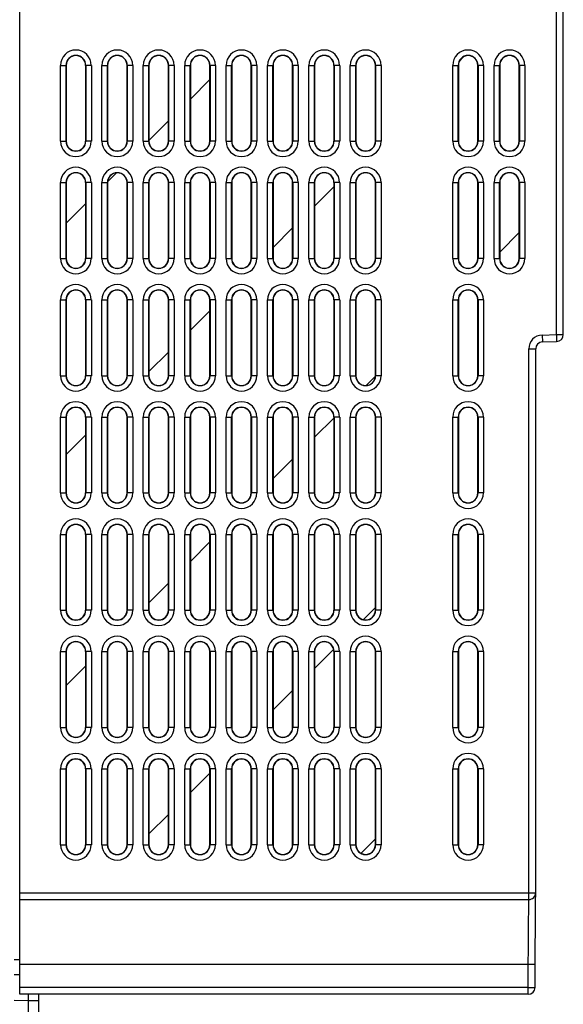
# Model space of a CAD drawing. Header units: millimetres. Extents: x 0 to 1500, y 0 to 1200.
# Tile 13 of 36: x 139 to 218, y 402 to 544. Entities that reach past the tile are written whole.
import ezdxf

# ---------------------------------------------------------------- set-up
doc = ezdxf.new("R2010")
doc.units = ezdxf.units.MM
doc.header["$LTSCALE"] = 82.5
doc.layers.add('00_COMPONENTS', color=7, linetype='CONTINUOUS')

msp = doc.modelspace()

# ---------------------------------------------------------------- linework, layer by layer
at = {"layer": '00_COMPONENTS', "color": 7, "linetype": 'CONTINUOUS'}
for p, q in [((138.78, 403.15), (138.78, 547.85)), ((217.58, 498.82), (217.58, 547.85)), ((145.52, 537.85), (145.52, 526.85)), ((148.35, 526.85), (148.35, 537.85)), ((151.52, 537.85), (151.52, 526.85)), ((154.35, 526.85), (154.35, 537.85)), ((157.52, 537.85), (157.52, 526.85)), ((160.35, 526.85), (160.35, 537.85)), ((163.52, 537.85), (163.52, 526.85)), ((166.35, 526.85), (166.35, 537.85)), ((169.52, 537.85), (169.52, 526.85)), ((172.35, 526.85), (172.35, 537.85)), ((175.52, 537.85), (175.52, 526.85)), ((178.35, 526.85), (178.35, 537.85)), ((181.52, 537.85), (181.52, 526.85)), ((184.35, 526.85), (184.35, 537.85)), ((187.52, 537.85), (187.52, 526.85)), ((190.35, 526.85), (190.35, 537.85)), ((202.37, 537.85), (202.37, 526.85)), ((205.2, 526.85), (205.2, 537.85)), ((208.37, 537.85), (208.37, 526.85)), ((211.2, 526.85), (211.2, 537.85)), ((145.52, 520.85), (145.52, 509.85)), ((148.35, 509.85), (148.35, 520.85)), ((151.52, 520.85), (151.52, 509.85)), ((154.35, 509.85), (154.35, 520.85)), ((157.52, 520.85), (157.52, 509.85)), ((160.35, 509.85), (160.35, 520.85)), ((163.52, 520.85), (163.52, 509.85)), ((166.35, 509.85), (166.35, 520.85)), ((169.52, 520.85), (169.52, 509.85)), ((172.35, 509.85), (172.35, 520.85)), ((175.52, 520.85), (175.52, 509.85)), ((178.35, 509.85), (178.35, 520.85)), ((181.52, 520.85), (181.52, 509.85)), ((184.35, 509.85), (184.35, 520.85)), ((187.52, 520.85), (187.52, 509.85)), ((190.35, 509.85), (190.35, 520.85)), ((202.37, 520.85), (202.37, 509.85)), ((205.2, 509.85), (205.2, 520.85)), ((208.37, 520.85), (208.37, 509.85)), ((211.2, 509.85), (211.2, 520.85)), ((145.52, 503.85), (145.52, 492.85)), ((148.35, 492.85), (148.35, 503.85)), ((151.52, 503.85), (151.52, 492.85)), ((154.35, 492.85), (154.35, 503.85)), ((157.52, 503.85), (157.52, 492.85)), ((160.35, 492.85), (160.35, 503.85)), ((163.52, 503.85), (163.52, 492.85)), ((166.35, 492.85), (166.35, 503.85)), ((169.52, 503.85), (169.52, 492.85)), ((172.35, 492.85), (172.35, 503.85)), ((175.52, 503.85), (175.52, 492.85)), ((178.35, 492.85), (178.35, 503.85)), ((181.52, 503.85), (181.52, 492.85)), ((184.35, 492.85), (184.35, 503.85)), ((187.52, 503.85), (187.52, 492.85)), ((190.35, 492.85), (190.35, 503.85)), ((202.37, 503.85), (202.37, 492.85)), ((205.2, 492.85), (205.2, 503.85)), ((214.55, 497.75), (216.62, 497.82)), ((213.58, 417.88), (213.58, 496.75)), ((145.52, 486.85), (145.52, 475.85)), ((148.35, 475.85), (148.35, 486.85)), ((151.52, 486.85), (151.52, 475.85)), ((154.35, 475.85), (154.35, 486.85)), ((157.52, 486.85), (157.52, 475.85)), ((160.35, 475.85), (160.35, 486.85)), ((163.52, 486.85), (163.52, 475.85)), ((166.35, 475.85), (166.35, 486.85)), ((169.52, 486.85), (169.52, 475.85)), ((172.35, 475.85), (172.35, 486.85)), ((175.52, 486.85), (175.52, 475.85)), ((178.35, 475.85), (178.35, 486.85)), ((181.52, 486.85), (181.52, 475.85)), ((184.35, 475.85), (184.35, 486.85)), ((187.52, 486.85), (187.52, 475.85)), ((190.35, 475.85), (190.35, 486.85)), ((202.37, 486.85), (202.37, 475.85)), ((205.2, 475.85), (205.2, 486.85)), ((145.52, 469.85), (145.52, 458.85)), ((148.35, 458.85), (148.35, 469.85)), ((151.52, 469.85), (151.52, 458.85)), ((154.35, 458.85), (154.35, 469.85)), ((157.52, 469.85), (157.52, 458.85)), ((160.35, 458.85), (160.35, 469.85)), ((163.52, 469.85), (163.52, 458.85)), ((166.35, 458.85), (166.35, 469.85)), ((169.52, 469.85), (169.52, 458.85)), ((172.35, 458.85), (172.35, 469.85)), ((175.52, 469.85), (175.52, 458.85)), ((178.35, 458.85), (178.35, 469.85)), ((181.52, 469.85), (181.52, 458.85)), ((184.35, 458.85), (184.35, 469.85)), ((187.52, 469.85), (187.52, 458.85)), ((190.35, 458.85), (190.35, 469.85)), ((202.37, 469.85), (202.37, 458.85)), ((205.2, 458.85), (205.2, 469.85)), ((145.52, 452.85), (145.52, 441.85)), ((148.35, 441.85), (148.35, 452.85)), ((151.52, 452.85), (151.52, 441.85)), ((154.35, 441.85), (154.35, 452.85)), ((157.52, 452.85), (157.52, 441.85)), ((160.35, 441.85), (160.35, 452.85)), ((163.52, 452.85), (163.52, 441.85)), ((166.35, 441.85), (166.35, 452.85)), ((169.52, 452.85), (169.52, 441.85)), ((172.35, 441.85), (172.35, 452.85)), ((175.52, 452.85), (175.52, 441.85)), ((178.35, 441.85), (178.35, 452.85)), ((181.52, 452.85), (181.52, 441.85)), ((184.35, 441.85), (184.35, 452.85)), ((187.52, 452.85), (187.52, 441.85)), ((190.35, 441.85), (190.35, 452.85)), ((202.37, 452.85), (202.37, 441.85)), ((205.2, 441.85), (205.2, 452.85)), ((145.52, 435.85), (145.52, 424.85)), ((148.35, 424.85), (148.35, 435.85)), ((151.52, 435.85), (151.52, 424.85)), ((154.35, 424.85), (154.35, 435.85)), ((157.52, 435.85), (157.52, 424.85)), ((160.35, 424.85), (160.35, 435.85)), ((163.52, 435.85), (163.52, 424.85)), ((166.35, 424.85), (166.35, 435.85)), ((169.52, 435.85), (169.52, 424.85)), ((172.35, 424.85), (172.35, 435.85)), ((175.52, 435.85), (175.52, 424.85)), ((178.35, 424.85), (178.35, 435.85)), ((181.52, 435.85), (181.52, 424.85)), ((184.35, 424.85), (184.35, 435.85)), ((187.52, 435.85), (187.52, 424.85)), ((190.35, 424.85), (190.35, 435.85)), ((202.37, 435.85), (202.37, 424.85)), ((205.2, 424.85), (205.2, 435.85)), ((137.98, 408.21), (138.78, 408.22)), ((213.51, 404.15), (213.51, 407.55)), ((137.98, 406.04), (138.78, 406.04)), ((212.51, 403.15), (138.78, 403.15)), ((140.08, 387.2), (140.08, 403.15)), ((140.08, 402.2), (137.98, 402.26)), ((141.58, 402.2), (140.08, 402.2))]:
    msp.add_line(p, q, dxfattribs=at)
at = {"layer": '00_COMPONENTS', "color": 9, "linetype": 'CONTINUOUS'}
for p, q in [((216.58, 498.82), (216.58, 547.85)), ((144.7, 537.85), (145.52, 537.85)), ((144.7, 526.85), (144.7, 537.85)), ((145.5, 526.85), (145.5, 537.85)), ((149.17, 537.85), (148.35, 537.85)), ((148.37, 537.85), (148.37, 526.85)), ((149.17, 537.85), (149.17, 526.85)), ((150.7, 537.85), (151.52, 537.85)), ((150.7, 526.85), (150.7, 537.85)), ((151.5, 526.85), (151.5, 537.85)), ((155.17, 537.85), (154.35, 537.85)), ((154.37, 537.85), (154.37, 526.85)), ((155.17, 537.85), (155.17, 526.85)), ((156.7, 537.85), (157.52, 537.85)), ((156.7, 526.85), (156.7, 537.85)), ((157.5, 526.85), (157.5, 537.85)), ((161.17, 537.85), (160.35, 537.85)), ((160.37, 537.85), (160.37, 526.85)), ((161.17, 537.85), (161.17, 526.85)), ((162.7, 537.85), (163.52, 537.85)), ((162.7, 526.85), (162.7, 537.85)), ((163.5, 526.85), (163.5, 537.85)), ((167.17, 537.85), (166.35, 537.85)), ((166.37, 537.85), (166.37, 526.85)), ((167.17, 537.85), (167.17, 526.85)), ((168.7, 537.85), (169.52, 537.85)), ((168.7, 526.85), (168.7, 537.85)), ((169.5, 526.85), (169.5, 537.85)), ((173.17, 537.85), (172.35, 537.85)), ((172.37, 537.85), (172.37, 526.85)), ((173.17, 537.85), (173.17, 526.85)), ((174.7, 537.85), (175.52, 537.85)), ((174.7, 526.85), (174.7, 537.85)), ((175.5, 526.85), (175.5, 537.85)), ((179.17, 537.85), (178.35, 537.85)), ((178.37, 537.85), (178.37, 526.85)), ((179.17, 537.85), (179.17, 526.85)), ((180.7, 537.85), (181.52, 537.85)), ((180.7, 526.85), (180.7, 537.85)), ((181.5, 526.85), (181.5, 537.85)), ((185.17, 537.85), (184.35, 537.85)), ((184.37, 537.85), (184.37, 526.85)), ((185.17, 537.85), (185.17, 526.85)), ((186.7, 537.85), (187.52, 537.85)), ((186.7, 526.85), (186.7, 537.85)), ((187.5, 526.85), (187.5, 537.85)), ((191.17, 537.85), (190.35, 537.85)), ((190.37, 537.85), (190.37, 526.85)), ((191.17, 537.85), (191.17, 526.85)), ((201.55, 537.85), (202.37, 537.85)), ((201.55, 526.85), (201.55, 537.85)), ((202.35, 526.85), (202.35, 537.85)), ((206.02, 537.85), (205.2, 537.85)), ((205.22, 537.85), (205.22, 526.85)), ((206.02, 537.85), (206.02, 526.85)), ((207.55, 537.85), (208.37, 537.85)), ((207.55, 526.85), (207.55, 537.85)), ((208.35, 526.85), (208.35, 537.85)), ((212.02, 537.85), (211.2, 537.85)), ((211.22, 537.85), (211.22, 526.85)), ((212.02, 537.85), (212.02, 526.85)), ((144.7, 526.85), (145.52, 526.85)), ((149.17, 526.85), (148.35, 526.85)), ((150.7, 526.85), (151.52, 526.85)), ((155.17, 526.85), (154.35, 526.85)), ((156.7, 526.85), (157.52, 526.85)), ((161.17, 526.85), (160.35, 526.85)), ((162.7, 526.85), (163.52, 526.85)), ((167.17, 526.85), (166.35, 526.85)), ((168.7, 526.85), (169.52, 526.85)), ((173.17, 526.85), (172.35, 526.85)), ((174.7, 526.85), (175.52, 526.85)), ((179.17, 526.85), (178.35, 526.85)), ((180.7, 526.85), (181.52, 526.85)), ((185.17, 526.85), (184.35, 526.85)), ((186.7, 526.85), (187.52, 526.85)), ((191.17, 526.85), (190.35, 526.85)), ((201.55, 526.85), (202.37, 526.85)), ((206.02, 526.85), (205.2, 526.85)), ((207.55, 526.85), (208.37, 526.85)), ((212.02, 526.85), (211.2, 526.85)), ((144.7, 520.85), (145.52, 520.85)), ((144.7, 509.85), (144.7, 520.85)), ((145.5, 509.85), (145.5, 520.85)), ((149.17, 520.85), (148.35, 520.85)), ((148.37, 520.85), (148.37, 509.85)), ((149.17, 520.85), (149.17, 509.85)), ((150.7, 520.85), (151.52, 520.85)), ((150.7, 509.85), (150.7, 520.85)), ((151.5, 509.85), (151.5, 520.85)), ((155.17, 520.85), (154.35, 520.85)), ((154.37, 520.85), (154.37, 509.85)), ((155.17, 520.85), (155.17, 509.85)), ((156.7, 520.85), (157.52, 520.85)), ((156.7, 509.85), (156.7, 520.85)), ((157.5, 509.85), (157.5, 520.85)), ((161.17, 520.85), (160.35, 520.85)), ((160.37, 520.85), (160.37, 509.85)), ((161.17, 520.85), (161.17, 509.85)), ((162.7, 520.85), (163.52, 520.85)), ((162.7, 509.85), (162.7, 520.85)), ((163.5, 509.85), (163.5, 520.85)), ((167.17, 520.85), (166.35, 520.85)), ((166.37, 520.85), (166.37, 509.85)), ((167.17, 520.85), (167.17, 509.85)), ((168.7, 520.85), (169.52, 520.85)), ((168.7, 509.85), (168.7, 520.85)), ((169.5, 509.85), (169.5, 520.85)), ((173.17, 520.85), (172.35, 520.85)), ((172.37, 520.85), (172.37, 509.85)), ((173.17, 520.85), (173.17, 509.85)), ((174.7, 520.85), (175.52, 520.85)), ((174.7, 509.85), (174.7, 520.85)), ((175.5, 509.85), (175.5, 520.85)), ((179.17, 520.85), (178.35, 520.85)), ((178.37, 520.85), (178.37, 509.85)), ((179.17, 520.85), (179.17, 509.85)), ((180.7, 520.85), (181.52, 520.85)), ((180.7, 509.85), (180.7, 520.85)), ((181.5, 509.85), (181.5, 520.85)), ((185.17, 520.85), (184.35, 520.85)), ((184.37, 520.85), (184.37, 509.85)), ((185.17, 520.85), (185.17, 509.85)), ((186.7, 520.85), (187.52, 520.85)), ((186.7, 509.85), (186.7, 520.85)), ((187.5, 509.85), (187.5, 520.85)), ((191.17, 520.85), (190.35, 520.85)), ((190.37, 520.85), (190.37, 509.85)), ((191.17, 520.85), (191.17, 509.85)), ((201.55, 520.85), (202.37, 520.85)), ((201.55, 509.85), (201.55, 520.85)), ((202.35, 509.85), (202.35, 520.85)), ((206.02, 520.85), (205.2, 520.85)), ((205.22, 520.85), (205.22, 509.85)), ((206.02, 520.85), (206.02, 509.85)), ((207.55, 520.85), (208.37, 520.85)), ((207.55, 509.85), (207.55, 520.85)), ((208.35, 509.85), (208.35, 520.85)), ((212.02, 520.85), (211.2, 520.85)), ((211.22, 520.85), (211.22, 509.85)), ((212.02, 520.85), (212.02, 509.85)), ((144.7, 509.85), (145.52, 509.85)), ((149.17, 509.85), (148.35, 509.85)), ((150.7, 509.85), (151.52, 509.85)), ((155.17, 509.85), (154.35, 509.85)), ((156.7, 509.85), (157.52, 509.85)), ((161.17, 509.85), (160.35, 509.85)), ((162.7, 509.85), (163.52, 509.85)), ((167.17, 509.85), (166.35, 509.85)), ((168.7, 509.85), (169.52, 509.85)), ((173.17, 509.85), (172.35, 509.85)), ((174.7, 509.85), (175.52, 509.85)), ((179.17, 509.85), (178.35, 509.85)), ((180.7, 509.85), (181.52, 509.85)), ((185.17, 509.85), (184.35, 509.85)), ((186.7, 509.85), (187.52, 509.85)), ((191.17, 509.85), (190.35, 509.85)), ((201.55, 509.85), (202.37, 509.85)), ((206.02, 509.85), (205.2, 509.85)), ((207.55, 509.85), (208.37, 509.85)), ((212.02, 509.85), (211.2, 509.85)), ((144.7, 503.85), (145.52, 503.85)), ((144.7, 492.85), (144.7, 503.85)), ((145.5, 492.85), (145.5, 503.85)), ((149.17, 503.85), (148.35, 503.85)), ((148.37, 503.85), (148.37, 492.85)), ((149.17, 503.85), (149.17, 492.85)), ((150.7, 503.85), (151.52, 503.85)), ((150.7, 492.85), (150.7, 503.85)), ((151.5, 492.85), (151.5, 503.85)), ((155.17, 503.85), (154.35, 503.85)), ((154.37, 503.85), (154.37, 492.85)), ((155.17, 503.85), (155.17, 492.85)), ((156.7, 503.85), (157.52, 503.85)), ((156.7, 492.85), (156.7, 503.85)), ((157.5, 492.85), (157.5, 503.85)), ((161.17, 503.85), (160.35, 503.85)), ((160.37, 503.85), (160.37, 492.85)), ((161.17, 503.85), (161.17, 492.85)), ((162.7, 503.85), (163.52, 503.85)), ((162.7, 492.85), (162.7, 503.85)), ((163.5, 492.85), (163.5, 503.85)), ((167.17, 503.85), (166.35, 503.85)), ((166.37, 503.85), (166.37, 492.85)), ((167.17, 503.85), (167.17, 492.85)), ((168.7, 503.85), (169.52, 503.85)), ((168.7, 492.85), (168.7, 503.85)), ((169.5, 492.85), (169.5, 503.85)), ((173.17, 503.85), (172.35, 503.85)), ((172.37, 503.85), (172.37, 492.85)), ((173.17, 503.85), (173.17, 492.85)), ((174.7, 503.85), (175.52, 503.85)), ((174.7, 492.85), (174.7, 503.85)), ((175.5, 492.85), (175.5, 503.85)), ((179.17, 503.85), (178.35, 503.85)), ((178.37, 503.85), (178.37, 492.85)), ((179.17, 503.85), (179.17, 492.85)), ((180.7, 503.85), (181.52, 503.85)), ((180.7, 492.85), (180.7, 503.85)), ((181.5, 492.85), (181.5, 503.85)), ((185.17, 503.85), (184.35, 503.85)), ((184.37, 503.85), (184.37, 492.85)), ((185.17, 503.85), (185.17, 492.85)), ((186.7, 503.85), (187.52, 503.85)), ((186.7, 492.85), (186.7, 503.85)), ((187.5, 492.85), (187.5, 503.85)), ((191.17, 503.85), (190.35, 503.85)), ((190.37, 503.85), (190.37, 492.85)), ((191.17, 503.85), (191.17, 492.85)), ((201.55, 503.85), (202.37, 503.85)), ((201.55, 492.85), (201.55, 503.85)), ((202.35, 492.85), (202.35, 503.85)), ((206.02, 503.85), (205.2, 503.85)), ((205.22, 503.85), (205.22, 492.85)), ((206.02, 503.85), (206.02, 492.85)), ((214.51, 498.75), (216.58, 498.82)), ((214.51, 498.75), (214.55, 497.75)), ((216.58, 498.82), (217.58, 498.82)), ((216.58, 498.82), (216.62, 497.82)), ((212.58, 496.75), (213.58, 496.75)), ((212.58, 416.9), (212.58, 496.75)), ((144.7, 492.85), (145.52, 492.85)), ((149.17, 492.85), (148.35, 492.85)), ((150.7, 492.85), (151.52, 492.85)), ((155.17, 492.85), (154.35, 492.85)), ((156.7, 492.85), (157.52, 492.85)), ((161.17, 492.85), (160.35, 492.85)), ((162.7, 492.85), (163.52, 492.85)), ((167.17, 492.85), (166.35, 492.85)), ((168.7, 492.85), (169.52, 492.85)), ((173.17, 492.85), (172.35, 492.85)), ((174.7, 492.85), (175.52, 492.85)), ((179.17, 492.85), (178.35, 492.85)), ((180.7, 492.85), (181.52, 492.85)), ((185.17, 492.85), (184.35, 492.85)), ((186.7, 492.85), (187.52, 492.85)), ((191.17, 492.85), (190.35, 492.85)), ((201.55, 492.85), (202.37, 492.85)), ((206.02, 492.85), (205.2, 492.85)), ((144.7, 486.85), (145.52, 486.85)), ((144.7, 475.85), (144.7, 486.85)), ((145.5, 475.85), (145.5, 486.85)), ((149.17, 486.85), (148.35, 486.85)), ((148.37, 486.85), (148.37, 475.85)), ((149.17, 486.85), (149.17, 475.85)), ((150.7, 486.85), (151.52, 486.85)), ((150.7, 475.85), (150.7, 486.85)), ((151.5, 475.85), (151.5, 486.85)), ((155.17, 486.85), (154.35, 486.85)), ((154.37, 486.85), (154.37, 475.85)), ((155.17, 486.85), (155.17, 475.85)), ((156.7, 486.85), (157.52, 486.85)), ((156.7, 475.85), (156.7, 486.85)), ((157.5, 475.85), (157.5, 486.85)), ((161.17, 486.85), (160.35, 486.85)), ((160.37, 486.85), (160.37, 475.85)), ((161.17, 486.85), (161.17, 475.85)), ((162.7, 486.85), (163.52, 486.85)), ((162.7, 475.85), (162.7, 486.85)), ((163.5, 475.85), (163.5, 486.85)), ((167.17, 486.85), (166.35, 486.85)), ((166.37, 486.85), (166.37, 475.85)), ((167.17, 486.85), (167.17, 475.85)), ((168.7, 486.85), (169.52, 486.85)), ((168.7, 475.85), (168.7, 486.85)), ((169.5, 475.85), (169.5, 486.85)), ((173.17, 486.85), (172.35, 486.85)), ((172.37, 486.85), (172.37, 475.85)), ((173.17, 486.85), (173.17, 475.85)), ((174.7, 486.85), (175.52, 486.85)), ((174.7, 475.85), (174.7, 486.85)), ((175.5, 475.85), (175.5, 486.85)), ((179.17, 486.85), (178.35, 486.85)), ((178.37, 486.85), (178.37, 475.85)), ((179.17, 486.85), (179.17, 475.85)), ((180.7, 486.85), (181.52, 486.85)), ((180.7, 475.85), (180.7, 486.85)), ((181.5, 475.85), (181.5, 486.85)), ((185.17, 486.85), (184.35, 486.85)), ((184.37, 486.85), (184.37, 475.85)), ((185.17, 486.85), (185.17, 475.85)), ((186.7, 486.85), (187.52, 486.85)), ((186.7, 475.85), (186.7, 486.85)), ((187.5, 475.85), (187.5, 486.85)), ((191.17, 486.85), (190.35, 486.85)), ((190.37, 486.85), (190.37, 475.85)), ((191.17, 486.85), (191.17, 475.85)), ((201.55, 486.85), (202.37, 486.85)), ((201.55, 475.85), (201.55, 486.85)), ((202.35, 475.85), (202.35, 486.85)), ((206.02, 486.85), (205.2, 486.85)), ((205.22, 486.85), (205.22, 475.85)), ((206.02, 486.85), (206.02, 475.85)), ((144.7, 475.85), (145.52, 475.85)), ((149.17, 475.85), (148.35, 475.85)), ((150.7, 475.85), (151.52, 475.85)), ((155.17, 475.85), (154.35, 475.85)), ((156.7, 475.85), (157.52, 475.85)), ((161.17, 475.85), (160.35, 475.85)), ((162.7, 475.85), (163.52, 475.85)), ((167.17, 475.85), (166.35, 475.85)), ((168.7, 475.85), (169.52, 475.85)), ((173.17, 475.85), (172.35, 475.85)), ((174.7, 475.85), (175.52, 475.85)), ((179.17, 475.85), (178.35, 475.85)), ((180.7, 475.85), (181.52, 475.85)), ((185.17, 475.85), (184.35, 475.85)), ((186.7, 475.85), (187.52, 475.85)), ((191.17, 475.85), (190.35, 475.85)), ((201.55, 475.85), (202.37, 475.85)), ((206.02, 475.85), (205.2, 475.85)), ((144.7, 469.85), (145.52, 469.85)), ((144.7, 458.85), (144.7, 469.85)), ((145.5, 458.85), (145.5, 469.85)), ((149.17, 469.85), (148.35, 469.85)), ((148.37, 469.85), (148.37, 458.85)), ((149.17, 469.85), (149.17, 458.85)), ((150.7, 469.85), (151.52, 469.85)), ((150.7, 458.85), (150.7, 469.85)), ((151.5, 458.85), (151.5, 469.85)), ((155.17, 469.85), (154.35, 469.85)), ((154.37, 469.85), (154.37, 458.85)), ((155.17, 469.85), (155.17, 458.85)), ((156.7, 469.85), (157.52, 469.85)), ((156.7, 458.85), (156.7, 469.85)), ((157.5, 458.85), (157.5, 469.85)), ((161.17, 469.85), (160.35, 469.85)), ((160.37, 469.85), (160.37, 458.85)), ((161.17, 469.85), (161.17, 458.85)), ((162.7, 469.85), (163.52, 469.85)), ((162.7, 458.85), (162.7, 469.85)), ((163.5, 458.85), (163.5, 469.85)), ((167.17, 469.85), (166.35, 469.85)), ((166.37, 469.85), (166.37, 458.85)), ((167.17, 469.85), (167.17, 458.85)), ((168.7, 469.85), (169.52, 469.85)), ((168.7, 458.85), (168.7, 469.85)), ((169.5, 458.85), (169.5, 469.85)), ((173.17, 469.85), (172.35, 469.85)), ((172.37, 469.85), (172.37, 458.85)), ((173.17, 469.85), (173.17, 458.85)), ((174.7, 469.85), (175.52, 469.85)), ((174.7, 458.85), (174.7, 469.85)), ((175.5, 458.85), (175.5, 469.85)), ((179.17, 469.85), (178.35, 469.85)), ((178.37, 469.85), (178.37, 458.85)), ((179.17, 469.85), (179.17, 458.85)), ((180.7, 469.85), (181.52, 469.85)), ((180.7, 458.85), (180.7, 469.85)), ((181.5, 458.85), (181.5, 469.85)), ((185.17, 469.85), (184.35, 469.85)), ((184.37, 469.85), (184.37, 458.85)), ((185.17, 469.85), (185.17, 458.85)), ((186.7, 469.85), (187.52, 469.85)), ((186.7, 458.85), (186.7, 469.85)), ((187.5, 458.85), (187.5, 469.85)), ((191.17, 469.85), (190.35, 469.85)), ((190.37, 469.85), (190.37, 458.85)), ((191.17, 469.85), (191.17, 458.85)), ((201.55, 469.85), (202.37, 469.85)), ((201.55, 458.85), (201.55, 469.85)), ((202.35, 458.85), (202.35, 469.85)), ((206.02, 469.85), (205.2, 469.85)), ((205.22, 469.85), (205.22, 458.85)), ((206.02, 469.85), (206.02, 458.85)), ((144.7, 458.85), (145.52, 458.85)), ((149.17, 458.85), (148.35, 458.85)), ((150.7, 458.85), (151.52, 458.85)), ((155.17, 458.85), (154.35, 458.85)), ((156.7, 458.85), (157.52, 458.85)), ((161.17, 458.85), (160.35, 458.85)), ((162.7, 458.85), (163.52, 458.85)), ((167.17, 458.85), (166.35, 458.85)), ((168.7, 458.85), (169.52, 458.85)), ((173.17, 458.85), (172.35, 458.85)), ((174.7, 458.85), (175.52, 458.85)), ((179.17, 458.85), (178.35, 458.85)), ((180.7, 458.85), (181.52, 458.85)), ((185.17, 458.85), (184.35, 458.85)), ((186.7, 458.85), (187.52, 458.85)), ((191.17, 458.85), (190.35, 458.85)), ((201.55, 458.85), (202.37, 458.85)), ((206.02, 458.85), (205.2, 458.85)), ((144.7, 452.85), (145.52, 452.85)), ((144.7, 441.85), (144.7, 452.85)), ((145.5, 441.85), (145.5, 452.85)), ((149.17, 452.85), (148.35, 452.85)), ((148.37, 452.85), (148.37, 441.85)), ((149.17, 452.85), (149.17, 441.85)), ((150.7, 452.85), (151.52, 452.85)), ((150.7, 441.85), (150.7, 452.85)), ((151.5, 441.85), (151.5, 452.85)), ((155.17, 452.85), (154.35, 452.85)), ((154.37, 452.85), (154.37, 441.85)), ((155.17, 452.85), (155.17, 441.85)), ((156.7, 452.85), (157.52, 452.85)), ((156.7, 441.85), (156.7, 452.85)), ((157.5, 441.85), (157.5, 452.85)), ((161.17, 452.85), (160.35, 452.85)), ((160.37, 452.85), (160.37, 441.85)), ((161.17, 452.85), (161.17, 441.85)), ((162.7, 452.85), (163.52, 452.85)), ((162.7, 441.85), (162.7, 452.85)), ((163.5, 441.85), (163.5, 452.85)), ((167.17, 452.85), (166.35, 452.85)), ((166.37, 452.85), (166.37, 441.85)), ((167.17, 452.85), (167.17, 441.85)), ((168.7, 452.85), (169.52, 452.85)), ((168.7, 441.85), (168.7, 452.85)), ((169.5, 441.85), (169.5, 452.85)), ((173.17, 452.85), (172.35, 452.85)), ((172.37, 452.85), (172.37, 441.85)), ((173.17, 452.85), (173.17, 441.85)), ((174.7, 452.85), (175.52, 452.85)), ((174.7, 441.85), (174.7, 452.85)), ((175.5, 441.85), (175.5, 452.85)), ((179.17, 452.85), (178.35, 452.85)), ((178.37, 452.85), (178.37, 441.85)), ((179.17, 452.85), (179.17, 441.85)), ((180.7, 452.85), (181.52, 452.85)), ((180.7, 441.85), (180.7, 452.85)), ((181.5, 441.85), (181.5, 452.85)), ((185.17, 452.85), (184.35, 452.85)), ((184.37, 452.85), (184.37, 441.85)), ((185.17, 452.85), (185.17, 441.85)), ((186.7, 452.85), (187.52, 452.85)), ((186.7, 441.85), (186.7, 452.85)), ((187.5, 441.85), (187.5, 452.85)), ((191.17, 452.85), (190.35, 452.85)), ((190.37, 452.85), (190.37, 441.85)), ((191.17, 452.85), (191.17, 441.85)), ((201.55, 452.85), (202.37, 452.85)), ((201.55, 441.85), (201.55, 452.85)), ((202.35, 441.85), (202.35, 452.85)), ((206.02, 452.85), (205.2, 452.85)), ((205.22, 452.85), (205.22, 441.85)), ((206.02, 452.85), (206.02, 441.85)), ((144.7, 441.85), (145.52, 441.85)), ((149.17, 441.85), (148.35, 441.85)), ((150.7, 441.85), (151.52, 441.85)), ((155.17, 441.85), (154.35, 441.85)), ((156.7, 441.85), (157.52, 441.85)), ((161.17, 441.85), (160.35, 441.85)), ((162.7, 441.85), (163.52, 441.85)), ((167.17, 441.85), (166.35, 441.85)), ((168.7, 441.85), (169.52, 441.85)), ((173.17, 441.85), (172.35, 441.85)), ((174.7, 441.85), (175.52, 441.85)), ((179.17, 441.85), (178.35, 441.85)), ((180.7, 441.85), (181.52, 441.85)), ((185.17, 441.85), (184.35, 441.85)), ((186.7, 441.85), (187.52, 441.85)), ((191.17, 441.85), (190.35, 441.85)), ((201.55, 441.85), (202.37, 441.85)), ((206.02, 441.85), (205.2, 441.85)), ((144.7, 435.85), (145.52, 435.85)), ((144.7, 424.85), (144.7, 435.85)), ((145.5, 424.85), (145.5, 435.85)), ((149.17, 435.85), (148.35, 435.85)), ((148.37, 435.85), (148.37, 424.85)), ((149.17, 435.85), (149.17, 424.85)), ((150.7, 435.85), (151.52, 435.85)), ((150.7, 424.85), (150.7, 435.85)), ((151.5, 424.85), (151.5, 435.85)), ((155.17, 435.85), (154.35, 435.85)), ((154.37, 435.85), (154.37, 424.85)), ((155.17, 435.85), (155.17, 424.85)), ((156.7, 435.85), (157.52, 435.85)), ((156.7, 424.85), (156.7, 435.85)), ((157.5, 424.85), (157.5, 435.85)), ((161.17, 435.85), (160.35, 435.85)), ((160.37, 435.85), (160.37, 424.85)), ((161.17, 435.85), (161.17, 424.85)), ((162.7, 435.85), (163.52, 435.85)), ((162.7, 424.85), (162.7, 435.85)), ((163.5, 424.85), (163.5, 435.85)), ((167.17, 435.85), (166.35, 435.85)), ((166.37, 435.85), (166.37, 424.85)), ((167.17, 435.85), (167.17, 424.85)), ((168.7, 435.85), (169.52, 435.85)), ((168.7, 424.85), (168.7, 435.85)), ((169.5, 424.85), (169.5, 435.85)), ((173.17, 435.85), (172.35, 435.85)), ((172.37, 435.85), (172.37, 424.85)), ((173.17, 435.85), (173.17, 424.85)), ((174.7, 435.85), (175.52, 435.85)), ((174.7, 424.85), (174.7, 435.85)), ((175.5, 424.85), (175.5, 435.85)), ((179.17, 435.85), (178.35, 435.85)), ((178.37, 435.85), (178.37, 424.85)), ((179.17, 435.85), (179.17, 424.85)), ((180.7, 435.85), (181.52, 435.85)), ((180.7, 424.85), (180.7, 435.85)), ((181.5, 424.85), (181.5, 435.85)), ((185.17, 435.85), (184.35, 435.85)), ((184.37, 435.85), (184.37, 424.85)), ((185.17, 435.85), (185.17, 424.85)), ((186.7, 435.85), (187.52, 435.85)), ((186.7, 424.85), (186.7, 435.85)), ((187.5, 424.85), (187.5, 435.85)), ((191.17, 435.85), (190.35, 435.85)), ((190.37, 435.85), (190.37, 424.85)), ((191.17, 435.85), (191.17, 424.85)), ((201.55, 435.85), (202.37, 435.85)), ((201.55, 424.85), (201.55, 435.85)), ((202.35, 424.85), (202.35, 435.85)), ((206.02, 435.85), (205.2, 435.85)), ((205.22, 435.85), (205.22, 424.85)), ((206.02, 435.85), (206.02, 424.85)), ((144.7, 424.85), (145.52, 424.85)), ((149.17, 424.85), (148.35, 424.85)), ((150.7, 424.85), (151.52, 424.85)), ((155.17, 424.85), (154.35, 424.85)), ((156.7, 424.85), (157.52, 424.85)), ((161.17, 424.85), (160.35, 424.85)), ((162.7, 424.85), (163.52, 424.85)), ((167.17, 424.85), (166.35, 424.85)), ((168.7, 424.85), (169.52, 424.85)), ((173.17, 424.85), (172.35, 424.85)), ((174.7, 424.85), (175.52, 424.85)), ((179.17, 424.85), (178.35, 424.85)), ((180.7, 424.85), (181.52, 424.85)), ((185.17, 424.85), (184.35, 424.85)), ((186.7, 424.85), (187.52, 424.85)), ((191.17, 424.85), (190.35, 424.85)), ((201.55, 424.85), (202.37, 424.85)), ((206.02, 424.85), (205.2, 424.85)), ((138.78, 417.88), (213.58, 417.88)), ((138.78, 416.9), (212.58, 416.9)), ((138.78, 407.51), (212.51, 407.51)), ((212.51, 404.12), (212.51, 407.51)), ((212.51, 404.12), (138.78, 404.12)), ((212.51, 403.15), (212.51, 404.12))]:
    msp.add_line(p, q, dxfattribs=at)
at = {"layer": '00_COMPONENTS', "color": 2, "linetype": 'CONTINUOUS'}
for p, q in [((202.5, 538.43), (203.14, 539.07)), ((163.52, 532.97), (166.35, 535.8)), ((157.52, 526.97), (160.35, 529.8)), ((151.56, 521.01), (152.78, 522.23)), ((181.52, 517.45), (184.35, 520.28)), ((145.52, 514.97), (148.35, 517.8)), ((175.52, 511.45), (178.35, 514.28)), ((208.37, 510.78), (211.2, 513.61)), ((163.52, 499.45), (166.35, 502.28)), ((157.52, 493.45), (160.35, 496.28)), ((189.07, 491.48), (190.32, 492.73)), ((181.52, 483.93), (184.35, 486.76)), ((145.52, 481.45), (148.35, 484.28)), ((175.52, 477.93), (178.35, 480.76)), ((163.52, 465.93), (166.35, 468.76)), ((157.52, 459.93), (160.35, 462.76)), ((188.6, 457.49), (190.35, 459.23)), ((181.52, 450.41), (184.28, 453.16)), ((145.52, 447.93), (148.35, 450.76)), ((175.52, 444.41), (178.35, 447.23)), ((163.52, 432.41), (166.35, 435.23)), ((157.52, 426.41), (160.35, 429.23)), ((188.28, 423.64), (190.35, 425.71))]:
    msp.add_line(p, q, dxfattribs=at)
at = {"layer": '00_COMPONENTS', "color": 3, "linetype": 'CONTINUOUS'}
msp.add_line((141.58, 387.2), (141.58, 403.15), dxfattribs=at)
at = {"layer": '00_COMPONENTS', "color": 9, "linetype": 'CONTINUOUS'}
for centre, radius, start, end in [((146.93, 537.85), 2.23, 0, 180), ((152.93, 537.85), 2.23, 0, 180), ((158.93, 537.85), 2.23, 0, 180), ((164.93, 537.85), 2.23, 0, 180), ((170.93, 537.85), 2.23, 0, 180), ((176.93, 537.85), 2.23, 0, 180), ((182.93, 537.85), 2.23, 0, 180), ((188.93, 537.85), 2.23, 0, 180), ((203.78, 537.85), 2.23, 0, 180), ((209.78, 537.85), 2.23, 0, 180), ((146.93, 537.85), 1.44, 0, 180), ((152.93, 537.85), 1.44, 0, 180), ((158.93, 537.85), 1.44, 0, 180), ((164.93, 537.85), 1.44, 0, 180), ((170.93, 537.85), 1.44, 0, 180), ((176.93, 537.85), 1.44, 0, 180), ((182.93, 537.85), 1.44, 0, 180), ((188.93, 537.85), 1.44, 0, 180), ((203.78, 537.85), 1.44, 0, 180), ((209.78, 537.85), 1.44, 0, 180), ((146.93, 526.85), 2.23, 180, 360), ((146.93, 526.85), 1.44, 180, 360), ((152.93, 526.85), 2.23, 180, 360), ((152.93, 526.85), 1.44, 180, 360), ((158.93, 526.85), 2.23, 180, 360), ((158.93, 526.85), 1.44, 180, 360), ((164.93, 526.85), 2.23, 180, 360), ((164.93, 526.85), 1.44, 180, 360), ((170.93, 526.85), 2.23, 180, 360), ((170.93, 526.85), 1.44, 180, 360), ((176.93, 526.85), 2.23, 180, 360), ((176.93, 526.85), 1.44, 180, 360), ((182.93, 526.85), 2.23, 180, 360), ((182.93, 526.85), 1.44, 180, 360), ((188.93, 526.85), 2.23, 180, 360), ((188.93, 526.85), 1.44, 180, 360), ((203.78, 526.85), 2.23, 180, 360), ((203.78, 526.85), 1.44, 180, 360), ((209.78, 526.85), 2.23, 180, 360), ((209.78, 526.85), 1.44, 180, 360), ((146.93, 520.85), 2.23, 0, 180), ((152.93, 520.85), 2.23, 0, 180), ((158.93, 520.85), 2.23, 0, 180), ((164.93, 520.85), 2.23, 0, 180), ((170.93, 520.85), 2.23, 0, 180), ((176.93, 520.85), 2.23, 0, 180), ((182.93, 520.85), 2.23, 0, 180), ((188.93, 520.85), 2.23, 0, 180), ((203.78, 520.85), 2.23, 0, 180), ((209.78, 520.85), 2.23, 0, 180), ((146.93, 520.85), 1.44, 0, 180), ((152.93, 520.85), 1.44, 0, 180), ((158.93, 520.85), 1.44, 0, 180), ((164.93, 520.85), 1.44, 0, 180), ((170.93, 520.85), 1.44, 0, 180), ((176.93, 520.85), 1.44, 0, 180), ((182.93, 520.85), 1.44, 0, 180), ((188.93, 520.85), 1.44, 0, 180), ((203.78, 520.85), 1.44, 0, 180), ((209.78, 520.85), 1.44, 0, 180), ((146.93, 509.85), 2.23, 180, 360), ((146.93, 509.85), 1.44, 180, 360), ((152.93, 509.85), 2.23, 180, 360), ((152.93, 509.85), 1.44, 180, 360), ((158.93, 509.85), 2.23, 180, 360), ((158.93, 509.85), 1.44, 180, 360), ((164.93, 509.85), 2.23, 180, 360), ((164.93, 509.85), 1.44, 180, 360), ((170.93, 509.85), 2.23, 180, 360), ((170.93, 509.85), 1.44, 180, 360), ((176.93, 509.85), 2.23, 180, 360), ((176.93, 509.85), 1.44, 180, 360), ((182.93, 509.85), 2.23, 180, 360), ((182.93, 509.85), 1.44, 180, 360), ((188.93, 509.85), 2.23, 180, 360), ((188.93, 509.85), 1.44, 180, 360), ((203.78, 509.85), 2.23, 180, 360), ((203.78, 509.85), 1.44, 180, 360), ((209.78, 509.85), 2.23, 180, 360), ((209.78, 509.85), 1.44, 180, 360), ((146.93, 503.85), 2.23, 0, 180), ((152.93, 503.85), 2.23, 0, 180), ((158.93, 503.85), 2.23, 0, 180), ((164.93, 503.85), 2.23, 0, 180), ((170.93, 503.85), 2.23, 0, 180), ((176.93, 503.85), 2.23, 0, 180), ((182.93, 503.85), 2.23, 0, 180), ((188.93, 503.85), 2.23, 0, 180), ((203.78, 503.85), 2.23, 0, 180), ((146.93, 503.85), 1.44, 0, 180), ((152.93, 503.85), 1.44, 0, 180), ((158.93, 503.85), 1.44, 0, 180), ((164.93, 503.85), 1.44, 0, 180), ((170.93, 503.85), 1.44, 0, 180), ((176.93, 503.85), 1.44, 0, 180), ((182.93, 503.85), 1.44, 0, 180), ((188.93, 503.85), 1.44, 0, 180), ((203.78, 503.85), 1.44, 0, 180), ((214.58, 496.75), 2, 92.0071, 179.9928), ((146.93, 492.85), 2.23, 180, 360), ((146.93, 492.85), 1.44, 180, 360), ((152.93, 492.85), 2.23, 180, 360), ((152.93, 492.85), 1.44, 180, 360), ((158.93, 492.85), 2.23, 180, 360), ((158.93, 492.85), 1.44, 180, 360), ((164.93, 492.85), 2.23, 180, 360), ((164.93, 492.85), 1.44, 180, 360), ((170.93, 492.85), 2.23, 180, 360), ((170.93, 492.85), 1.44, 180, 360), ((176.93, 492.85), 2.23, 180, 360), ((176.93, 492.85), 1.44, 180, 360), ((182.93, 492.85), 2.23, 180, 360), ((182.93, 492.85), 1.44, 180, 360), ((188.93, 492.85), 2.23, 180, 360), ((188.93, 492.85), 1.44, 180, 360), ((203.78, 492.85), 2.23, 180, 360), ((203.78, 492.85), 1.44, 180, 360), ((146.93, 486.85), 2.23, 0, 180), ((146.93, 486.85), 1.44, 0, 180), ((152.93, 486.85), 2.23, 0, 180), ((152.93, 486.85), 1.44, 0, 180), ((158.93, 486.85), 2.23, 0, 180), ((158.93, 486.85), 1.44, 0, 180), ((164.93, 486.85), 2.23, 0, 180), ((164.93, 486.85), 1.44, 0, 180), ((170.93, 486.85), 2.23, 0, 180), ((170.93, 486.85), 1.44, 0, 180), ((176.93, 486.85), 2.23, 0, 180), ((176.93, 486.85), 1.44, 0, 180), ((182.93, 486.85), 2.23, 0, 180), ((182.93, 486.85), 1.44, 0, 180), ((188.93, 486.85), 2.23, 0, 180), ((188.93, 486.85), 1.44, 0, 180), ((203.78, 486.85), 2.23, 0, 180), ((203.78, 486.85), 1.44, 0, 180), ((146.93, 475.85), 2.23, 180, 360), ((146.93, 475.85), 1.44, 180, 360), ((152.93, 475.85), 2.23, 180, 360), ((152.93, 475.85), 1.44, 180, 360), ((158.93, 475.85), 2.23, 180, 360), ((158.93, 475.85), 1.44, 180, 360), ((164.93, 475.85), 2.23, 180, 360), ((164.93, 475.85), 1.44, 180, 360), ((170.93, 475.85), 2.23, 180, 360), ((170.93, 475.85), 1.44, 180, 360), ((176.93, 475.85), 2.23, 180, 360), ((176.93, 475.85), 1.44, 180, 360), ((182.93, 475.85), 2.23, 180, 360), ((182.93, 475.85), 1.44, 180, 360), ((188.93, 475.85), 2.23, 180, 360), ((188.93, 475.85), 1.44, 180, 360), ((203.78, 475.85), 2.23, 180, 360), ((203.78, 475.85), 1.44, 180, 360), ((146.93, 469.85), 2.23, 0, 180), ((146.93, 469.85), 1.44, 0, 180), ((152.93, 469.85), 2.23, 0, 180), ((152.93, 469.85), 1.44, 0, 180), ((158.93, 469.85), 2.23, 0, 180), ((158.93, 469.85), 1.44, 0, 180), ((164.93, 469.85), 2.23, 0, 180), ((164.93, 469.85), 1.44, 0, 180), ((170.93, 469.85), 2.23, 0, 180), ((170.93, 469.85), 1.44, 0, 180), ((176.93, 469.85), 2.23, 0, 180), ((176.93, 469.85), 1.44, 0, 180), ((182.93, 469.85), 2.23, 0, 180), ((182.93, 469.85), 1.44, 0, 180), ((188.93, 469.85), 2.23, 0, 180), ((188.93, 469.85), 1.44, 0, 180), ((203.78, 469.85), 2.23, 0, 180), ((203.78, 469.85), 1.44, 0, 180), ((146.93, 458.85), 2.23, 180, 360), ((146.93, 458.85), 1.44, 180, 360), ((152.93, 458.85), 2.23, 180, 360), ((152.93, 458.85), 1.44, 180, 360), ((158.93, 458.85), 2.23, 180, 360), ((158.93, 458.85), 1.44, 180, 360), ((164.93, 458.85), 2.23, 180, 360), ((164.93, 458.85), 1.44, 180, 360), ((170.93, 458.85), 2.23, 180, 360), ((170.93, 458.85), 1.44, 180, 360), ((176.93, 458.85), 2.23, 180, 360), ((176.93, 458.85), 1.44, 180, 360), ((182.93, 458.85), 2.23, 180, 360), ((182.93, 458.85), 1.44, 180, 360), ((188.93, 458.85), 2.23, 180, 360), ((188.93, 458.85), 1.44, 180, 360), ((203.78, 458.85), 2.23, 180, 360), ((203.78, 458.85), 1.44, 180, 360), ((146.93, 452.85), 2.23, 0, 180), ((146.93, 452.85), 1.44, 0, 180), ((152.93, 452.85), 2.23, 0, 180), ((152.93, 452.85), 1.44, 0, 180), ((158.93, 452.85), 2.23, 0, 180), ((158.93, 452.85), 1.44, 0, 180), ((164.93, 452.85), 2.23, 0, 180), ((164.93, 452.85), 1.44, 0, 180), ((170.93, 452.85), 2.23, 0, 180), ((170.93, 452.85), 1.44, 0, 180), ((176.93, 452.85), 2.23, 0, 180), ((176.93, 452.85), 1.44, 0, 180), ((182.93, 452.85), 2.23, 0, 180), ((182.93, 452.85), 1.44, 0, 180), ((188.93, 452.85), 2.23, 0, 180), ((188.93, 452.85), 1.44, 0, 180), ((203.78, 452.85), 2.23, 0, 180), ((203.78, 452.85), 1.44, 0, 180), ((146.93, 441.85), 2.23, 180, 360), ((146.93, 441.85), 1.44, 180, 360), ((152.93, 441.85), 2.23, 180, 360), ((152.93, 441.85), 1.44, 180, 360), ((158.93, 441.85), 2.23, 180, 360), ((158.93, 441.85), 1.44, 180, 360), ((164.93, 441.85), 2.23, 180, 360), ((164.93, 441.85), 1.44, 180, 360), ((170.93, 441.85), 2.23, 180, 360), ((170.93, 441.85), 1.44, 180, 360), ((176.93, 441.85), 2.23, 180, 360), ((176.93, 441.85), 1.44, 180, 360), ((182.93, 441.85), 2.23, 180, 360), ((182.93, 441.85), 1.44, 180, 360), ((188.93, 441.85), 2.23, 180, 360), ((188.93, 441.85), 1.44, 180, 360), ((203.78, 441.85), 2.23, 180, 360), ((203.78, 441.85), 1.44, 180, 360), ((146.93, 435.85), 2.23, 0, 180), ((146.93, 435.85), 1.44, 0, 180), ((152.93, 435.85), 2.23, 0, 180), ((152.93, 435.85), 1.44, 0, 180), ((158.93, 435.85), 2.23, 0, 180), ((158.93, 435.85), 1.44, 0, 180), ((164.93, 435.85), 2.23, 0, 180), ((164.93, 435.85), 1.44, 0, 180), ((170.93, 435.85), 2.23, 0, 180), ((170.93, 435.85), 1.44, 0, 180), ((176.93, 435.85), 2.23, 0, 180), ((176.93, 435.85), 1.44, 0, 180), ((182.93, 435.85), 2.23, 0, 180), ((182.93, 435.85), 1.44, 0, 180), ((188.93, 435.85), 2.23, 0, 180), ((188.93, 435.85), 1.44, 0, 180), ((203.78, 435.85), 2.23, 0, 180), ((203.78, 435.85), 1.44, 0, 180), ((146.93, 424.85), 2.23, 180, 360), ((146.93, 424.85), 1.44, 180, 360), ((152.93, 424.85), 2.23, 180, 360), ((152.93, 424.85), 1.44, 180, 360), ((158.93, 424.85), 2.23, 180, 360), ((158.93, 424.85), 1.44, 180, 360), ((164.93, 424.85), 2.23, 180, 360), ((164.93, 424.85), 1.44, 180, 360), ((170.93, 424.85), 2.23, 180, 360), ((170.93, 424.85), 1.44, 180, 360), ((176.93, 424.85), 2.23, 180, 360), ((176.93, 424.85), 1.44, 180, 360), ((182.93, 424.85), 2.23, 180, 360), ((182.93, 424.85), 1.44, 180, 360), ((188.93, 424.85), 2.23, 180, 360), ((188.93, 424.85), 1.44, 180, 360), ((203.78, 424.85), 2.23, 180, 360), ((203.78, 424.85), 1.44, 180, 360)]:
    msp.add_arc(centre, radius, start, end, dxfattribs=at)
at = {"layer": '00_COMPONENTS', "color": 7, "linetype": 'CONTINUOUS'}
for centre, radius, start, end in [((146.93, 537.85), 1.41, 0, 180), ((152.93, 537.85), 1.41, 0, 180), ((158.93, 537.85), 1.41, 0, 180), ((164.93, 537.85), 1.41, 0, 180), ((170.93, 537.85), 1.41, 0, 180), ((176.93, 537.85), 1.41, 0, 180), ((182.93, 537.85), 1.41, 0, 180), ((188.93, 537.85), 1.41, 0, 180), ((203.78, 537.85), 1.41, 0, 180), ((209.78, 537.85), 1.41, 0, 180), ((146.93, 526.85), 1.41, 180, 360), ((152.93, 526.85), 1.41, 180, 360), ((158.93, 526.85), 1.41, 180, 360), ((164.93, 526.85), 1.41, 180, 360), ((170.93, 526.85), 1.41, 180, 360), ((176.93, 526.85), 1.41, 180, 360), ((182.93, 526.85), 1.41, 180, 360), ((188.93, 526.85), 1.41, 180, 360), ((203.78, 526.85), 1.41, 180, 360), ((209.78, 526.85), 1.41, 180, 360), ((146.93, 520.85), 1.41, 0, 180), ((152.93, 520.85), 1.41, 0, 180), ((158.93, 520.85), 1.41, 0, 180), ((164.93, 520.85), 1.41, 0, 180), ((170.93, 520.85), 1.41, 0, 180), ((176.93, 520.85), 1.41, 0, 180), ((182.93, 520.85), 1.41, 0, 180), ((188.93, 520.85), 1.41, 0, 180), ((203.78, 520.85), 1.41, 0, 180), ((209.78, 520.85), 1.41, 0, 180), ((146.93, 509.85), 1.41, 180, 360), ((152.93, 509.85), 1.41, 180, 360), ((158.93, 509.85), 1.41, 180, 360), ((164.93, 509.85), 1.41, 180, 360), ((170.93, 509.85), 1.41, 180, 360), ((176.93, 509.85), 1.41, 180, 360), ((182.93, 509.85), 1.41, 180, 360), ((188.93, 509.85), 1.41, 180, 360), ((203.78, 509.85), 1.41, 180, 360), ((209.78, 509.85), 1.41, 180, 360), ((146.93, 503.85), 1.41, 0, 180), ((152.93, 503.85), 1.41, 0, 180), ((158.93, 503.85), 1.41, 0, 180), ((164.93, 503.85), 1.41, 0, 180), ((170.93, 503.85), 1.41, 0, 180), ((176.93, 503.85), 1.41, 0, 180), ((182.93, 503.85), 1.41, 0, 180), ((188.93, 503.85), 1.41, 0, 180), ((203.78, 503.85), 1.41, 0, 180), ((216.58, 498.82), 1, 272, 0), ((214.58, 496.75), 1, 92.0058, 179.994), ((146.93, 492.85), 1.41, 180, 360), ((152.93, 492.85), 1.41, 180, 360), ((158.93, 492.85), 1.41, 180, 360), ((164.93, 492.85), 1.41, 180, 360), ((170.93, 492.85), 1.41, 180, 360), ((176.93, 492.85), 1.41, 180, 360), ((182.93, 492.85), 1.41, 180, 360), ((188.93, 492.85), 1.41, 180, 360), ((203.78, 492.85), 1.41, 180, 360), ((146.93, 486.85), 1.41, 0, 180), ((152.93, 486.85), 1.41, 0, 180), ((158.93, 486.85), 1.41, 0, 180), ((164.93, 486.85), 1.41, 0, 180), ((170.93, 486.85), 1.41, 0, 180), ((176.93, 486.85), 1.41, 0, 180), ((182.93, 486.85), 1.41, 0, 180), ((188.93, 486.85), 1.41, 0, 180), ((203.78, 486.85), 1.41, 0, 180), ((146.93, 475.85), 1.41, 180, 360), ((152.93, 475.85), 1.41, 180, 360), ((158.93, 475.85), 1.41, 180, 360), ((164.93, 475.85), 1.41, 180, 360), ((170.93, 475.85), 1.41, 180, 360), ((176.93, 475.85), 1.41, 180, 360), ((182.93, 475.85), 1.41, 180, 360), ((188.93, 475.85), 1.41, 180, 360), ((203.78, 475.85), 1.41, 180, 360), ((146.93, 469.85), 1.41, 0, 180), ((152.93, 469.85), 1.41, 0, 180), ((158.93, 469.85), 1.41, 0, 180), ((164.93, 469.85), 1.41, 0, 180), ((170.93, 469.85), 1.41, 0, 180), ((176.93, 469.85), 1.41, 0, 180), ((182.93, 469.85), 1.41, 0, 180), ((188.93, 469.85), 1.41, 0, 180), ((203.78, 469.85), 1.41, 0, 180), ((146.93, 458.85), 1.41, 180, 360), ((152.93, 458.85), 1.41, 180, 360), ((158.93, 458.85), 1.41, 180, 360), ((164.93, 458.85), 1.41, 180, 360), ((170.93, 458.85), 1.41, 180, 360), ((176.93, 458.85), 1.41, 180, 360), ((182.93, 458.85), 1.41, 180, 360), ((188.93, 458.85), 1.41, 180, 360), ((203.78, 458.85), 1.41, 180, 360), ((146.93, 452.85), 1.41, 0, 180), ((152.93, 452.85), 1.41, 0, 180), ((158.93, 452.85), 1.41, 0, 180), ((164.93, 452.85), 1.41, 0, 180), ((170.93, 452.85), 1.41, 0, 180), ((176.93, 452.85), 1.41, 0, 180), ((182.93, 452.85), 1.41, 0, 180), ((188.93, 452.85), 1.41, 0, 180), ((203.78, 452.85), 1.41, 0, 180), ((146.93, 441.85), 1.41, 180, 360), ((152.93, 441.85), 1.41, 180, 360), ((158.93, 441.85), 1.41, 180, 360), ((164.93, 441.85), 1.41, 180, 360), ((170.93, 441.85), 1.41, 180, 360), ((176.93, 441.85), 1.41, 180, 360), ((182.93, 441.85), 1.41, 180, 360), ((188.93, 441.85), 1.41, 180, 360), ((203.78, 441.85), 1.41, 180, 360), ((146.93, 435.85), 1.41, 0, 180), ((152.93, 435.85), 1.41, 0, 180), ((158.93, 435.85), 1.41, 0, 180), ((164.93, 435.85), 1.41, 0, 180), ((170.93, 435.85), 1.41, 0, 180), ((176.93, 435.85), 1.41, 0, 180), ((182.93, 435.85), 1.41, 0, 180), ((188.93, 435.85), 1.41, 0, 180), ((203.78, 435.85), 1.41, 0, 180), ((146.93, 424.85), 1.41, 180, 360), ((152.93, 424.85), 1.41, 180, 360), ((158.93, 424.85), 1.41, 180, 360), ((164.93, 424.85), 1.41, 180, 360), ((170.93, 424.85), 1.41, 180, 360), ((176.93, 424.85), 1.41, 180, 360), ((182.93, 424.85), 1.41, 180, 360), ((188.93, 424.85), 1.41, 180, 360), ((203.78, 424.85), 1.41, 180, 360), ((212.51, 404.15), 1, 270.0031, 0.0031)]:
    msp.add_arc(centre, radius, start, end, dxfattribs=at)
at = {"layer": '00_COMPONENTS', "color": 9, "linetype": 'CONTINUOUS'}
for points, knots in [([(212.51, 407.51), (212.52, 409.52), (212.53, 412.65), (212.58, 415.78), (212.58, 416.9)], [0, 0, 0, 0, 0.639377, 1, 1, 1, 1]), ([(212.58, 416.9), (212.84, 416.9), (213.36, 417.11), (213.58, 417.63), (213.58, 417.88)], [0, 0, 0, 0, 0.50458, 1, 1, 1, 1]), ([(212.51, 407.51), (212.64, 407.51), (212.88, 407.52), (213.16, 407.52), (213.34, 407.53), (213.44, 407.53), (213.48, 407.54), (213.52, 407.54), (213.51, 407.55)], [0, 0, 0, 0, 0.385269, 0.710885, 0.834916, 0.926523, 0.981924, 1, 1, 1, 1]), ([(212.51, 404.12), (212.64, 404.12), (212.88, 404.12), (213.16, 404.12), (213.34, 404.13), (213.44, 404.14), (213.47, 404.14), (213.52, 404.15), (213.51, 404.15)], [0, 0, 0, 0, 0.3853, 0.710931, 0.834962, 0.926561, 0.981946, 1, 1, 1, 1])]:
    msp.add_open_spline(points, degree=3, knots=knots, dxfattribs=at)
at = {"layer": '00_COMPONENTS', "color": 7, "linetype": 'CONTINUOUS'}
msp.add_open_spline([(213.51, 407.55), (213.52, 409.75), (213.53, 413.2), (213.58, 416.64), (213.58, 417.88)], degree=3, knots=[0, 0, 0, 0, 0.639577, 1, 1, 1, 1], dxfattribs=at)

doc.saveas('drawing.dxf')
